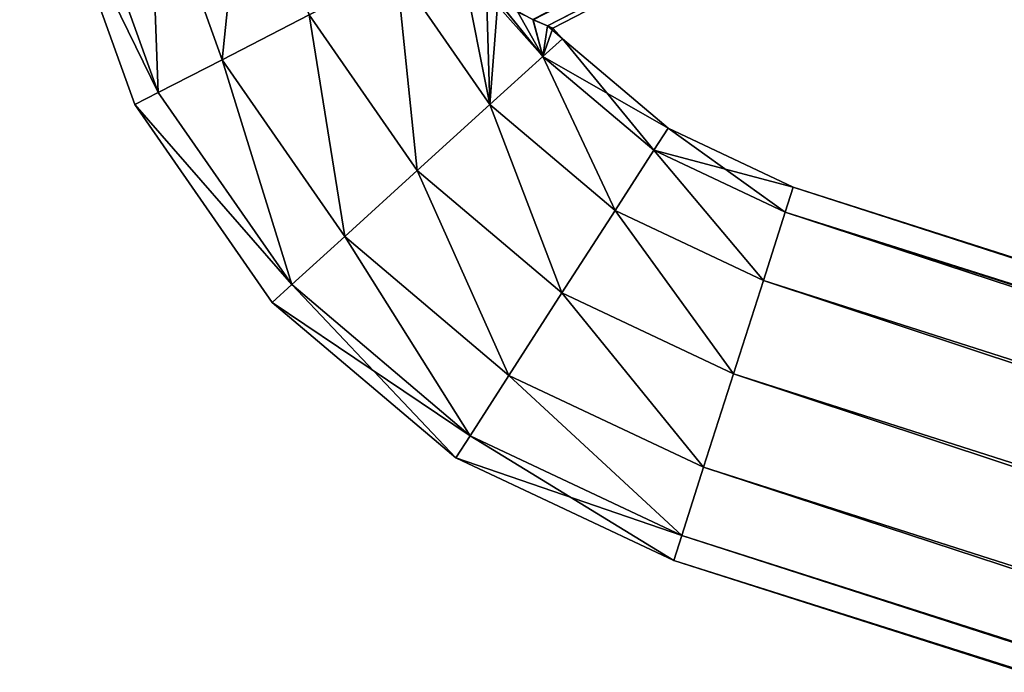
# Model space of a CAD drawing. Header units: millimetres. Extents: x -336 to 335, y 1 to 253.
# Tile 61 of 155: x -92 to -78, y 73 to 82. Entities that reach past the tile are written whole.
import ezdxf

# ---------------------------------------------------------------- set-up
doc = ezdxf.new("R2010")
doc.units = ezdxf.units.MM
doc.header["$LTSCALE"] = 25.4
doc.layers.get('0').update_dxf_attribs({"true_color": 0xff5454})

# ---------------------------------------------------------------- blocks, each defined once
blk = doc.blocks.new('COBA-ANTIQUE-III-9043.STL')
at = {"color": 29, "true_color": 0x40301e}
mesh = blk.add_polyface(dxfattribs=at)
corners = [(-65.316, 252.697, 167.061), (-126.244, 62.203, 161.661), (-126.244, 62.203, 167.061), (-65.316, 252.697, 161.661)]
mesh.append_faces([[corners[k] for k in face] for face in [(0, 1, 2), (1, 0, 3)]], dxfattribs={"vtx0": -1, "color": 29})
at = {"color": 39, "true_color": 0x42361f}
mesh = blk.add_polyface(dxfattribs=at)
corners = [(-65.316, 252.697, 161.661), (64.25, 1.275, 161.661), (-126.244, 62.203, 161.661), (125.177, 191.769, 161.661)]
mesh.append_faces([[corners[k] for k in face] for face in [(0, 1, 2), (1, 0, 3)]], dxfattribs={"vtx0": -1, "color": 39})
mesh = blk.add_polyface(dxfattribs=at)
corners = [(64.25, 1.275, 167.061), (-65.316, 252.697, 167.061), (-126.244, 62.203, 167.061), (125.177, 191.769, 167.061)]
mesh.append_faces([[corners[k] for k in face] for face in [(0, 1, 2), (1, 0, 3)]], dxfattribs={"vtx0": -1, "color": 39})
mesh = blk.add_polyface(dxfattribs=at)
corners = [(-276.053, 252.314, 161.661), (-145.013, 1.658, 161.661), (-335.861, 61.466, 161.661), (-85.205, 192.506, 161.661)]
mesh.append_faces([[corners[k] for k in face] for face in [(0, 1, 2), (1, 0, 3)]], dxfattribs={"vtx0": -1, "color": 39})
mesh = blk.add_polyface(dxfattribs=at)
corners = [(-145.013, 1.658, 167.061), (-276.053, 252.314, 167.061), (-335.861, 61.466, 167.061), (-85.205, 192.506, 167.061)]
mesh.append_faces([[corners[k] for k in face] for face in [(0, 1, 2), (1, 0, 3)]], dxfattribs={"vtx0": -1, "color": 39})
at = {"color": 29, "true_color": 0x40301e}
mesh = blk.add_polyface(dxfattribs=at)
corners = [(-85.205, 192.506, 161.661), (-145.013, 1.658, 167.061), (-145.013, 1.658, 161.661), (-85.205, 192.506, 167.061)]
mesh.append_faces([[corners[k] for k in face] for face in [(0, 1, 2), (1, 0, 3)]], dxfattribs={"vtx0": -1, "color": 29})
at = {"color": 250, "true_color": 0x262626}
mesh = blk.add_polyface(dxfattribs=at)
corners = [(85.259, 170.065, 150.291), (-84.908, 81.848, 150.811), (-85.403, 82.117, 150.291), (85.191, 169.506, 150.811)]
mesh.append_faces([[corners[k] for k in face] for face in [(0, 1, 2), (1, 0, 3)]], dxfattribs={"vtx0": -1, "color": 250})
mesh = blk.add_polyface(dxfattribs=at)
corners = [(-84.709, 81.763, 151.212), (-84.908, 81.848, 150.811), (85.191, 169.506, 150.811)]
mesh.append_faces([[corners[k] for k in face] for face in [(0, 1, 2)]], dxfattribs={"color": 250})
mesh = blk.add_polyface(dxfattribs=at)
corners = [(-5.331, 122.601, 151.661), (-84.709, 81.763, 151.212), (85.191, 169.506, 150.811)]
mesh.append_faces([[corners[k] for k in face] for face in [(0, 1, 2)]], dxfattribs={"color": 250})
mesh = blk.add_polyface(dxfattribs=at)
corners = [(-84.912, 81.85, 152.517), (-84.708, 81.763, 152.109), (-5.343, 122.614, 151.906)]
mesh.append_faces([[corners[k] for k in face] for face in [(0, 1, 2)]], dxfattribs={"color": 250})
mesh = blk.add_polyface(dxfattribs=at)
corners = [(-84.634, 81.733, 151.661), (-84.709, 81.763, 151.212), (-5.331, 122.601, 151.661)]
mesh.append_faces([[corners[k] for k in face] for face in [(0, 1, 2)]], dxfattribs={"color": 250})
mesh = blk.add_polyface(dxfattribs=at)
corners = [(-84.708, 81.763, 152.109), (-5.331, 122.601, 151.661), (-5.343, 122.614, 151.906)]
mesh.append_faces([[corners[k] for k in face] for face in [(0, 1, 2)]], dxfattribs={"color": 250})
mesh = blk.add_polyface(dxfattribs=at)
corners = [(-84.708, 81.763, 152.109), (-84.634, 81.733, 151.661), (-5.331, 122.601, 151.661)]
mesh.append_faces([[corners[k] for k in face] for face in [(0, 1, 2)]], dxfattribs={"color": 250})
mesh = blk.add_polyface(dxfattribs=at)
corners = [(-88.874, 84.372, 148.961), (-89.191, 81.297, 149.323), (-90.193, 84.086, 149.323), (-87.991, 81.916, 148.961)]
mesh.append_faces([[corners[k] for k in face] for face in [(0, 1, 2), (1, 0, 3)]], dxfattribs={"vtx0": -1, "color": 250})
mesh = blk.add_polyface(dxfattribs=at)
corners = [(-89.191, 81.297, 153.999), (-88.874, 84.372, 154.361), (-90.193, 84.086, 153.999), (-87.991, 81.916, 154.361)]
mesh.append_faces([[corners[k] for k in face] for face in [(0, 1, 2), (1, 0, 3)]], dxfattribs={"vtx0": -1, "color": 250})
mesh = blk.add_polyface(dxfattribs=at)
corners = [(-90.193, 84.086, 149.323), (-90.07, 80.845, 150.311), (-91.159, 83.876, 150.311), (-89.191, 81.297, 149.323)]
mesh.append_faces([[corners[k] for k in face] for face in [(0, 1, 2), (1, 0, 3)]], dxfattribs={"vtx0": -1, "color": 250})
mesh = blk.add_polyface(dxfattribs=at)
corners = [(-90.07, 80.845, 153.011), (-90.193, 84.086, 153.999), (-91.159, 83.876, 153.011), (-89.191, 81.297, 153.999)]
mesh.append_faces([[corners[k] for k in face] for face in [(0, 1, 2), (1, 0, 3)]], dxfattribs={"vtx0": -1, "color": 250})
mesh = blk.add_polyface(dxfattribs=at)
corners = [(-91.512, 83.799, 151.661), (-90.07, 80.845, 150.311), (-90.391, 80.679, 151.661), (-91.159, 83.876, 150.311)]
mesh.append_faces([[corners[k] for k in face] for face in [(0, 1, 2), (1, 0, 3)]], dxfattribs={"vtx0": -1, "color": 250})
mesh = blk.add_polyface(dxfattribs=at)
corners = [(-90.07, 80.845, 153.011), (-91.512, 83.799, 151.661), (-90.391, 80.679, 151.661), (-91.159, 83.876, 153.011)]
mesh.append_faces([[corners[k] for k in face] for face in [(0, 1, 2), (1, 0, 3)]], dxfattribs={"vtx0": -1, "color": 250})
mesh = blk.add_polyface(dxfattribs=at)
corners = [(-86.791, 82.534, 149.323), (-86.503, 79.771, 148.961), (-87.991, 81.916, 148.961), (-85.504, 80.679, 149.323)]
mesh.append_faces([[corners[k] for k in face] for face in [(0, 1, 2), (1, 0, 3)]], dxfattribs={"vtx0": -1, "color": 250})
mesh = blk.add_polyface(dxfattribs=at)
corners = [(-86.503, 79.771, 154.361), (-86.791, 82.534, 153.999), (-87.991, 81.916, 154.361), (-85.504, 80.679, 153.999)]
mesh.append_faces([[corners[k] for k in face] for face in [(0, 1, 2), (1, 0, 3)]], dxfattribs={"vtx0": -1, "color": 250})
mesh = blk.add_polyface(dxfattribs=at)
corners = [(-85.504, 80.679, 149.323), (-86.791, 82.534, 149.323), (-85.866, 82.504, 150.022)]
mesh.append_faces([[corners[k] for k in face] for face in [(0, 1, 2)]], dxfattribs={"color": 250})
mesh = blk.add_polyface(dxfattribs=at)
corners = [(-85.504, 80.679, 153.999), (-85.548, 82.218, 153.133), (-86.791, 82.534, 153.999)]
mesh.append_faces([[corners[k] for k in face] for face in [(0, 1, 2)]], dxfattribs={"color": 250})
mesh = blk.add_polyface(dxfattribs=at)
corners = [(-85.866, 82.504, 150.022), (-85.548, 82.218, 150.189), (-85.504, 80.679, 149.323)]
mesh.append_faces([[corners[k] for k in face] for face in [(0, 1, 2)]], dxfattribs={"color": 250})
mesh = blk.add_polyface(dxfattribs=at)
corners = [(-85.548, 82.218, 150.189), (-85.403, 82.117, 150.291), (-84.772, 81.344, 150.311)]
mesh.append_faces([[corners[k] for k in face] for face in [(0, 1, 2)]], dxfattribs={"color": 250})
mesh = blk.add_polyface(dxfattribs=at)
corners = [(-84.772, 81.344, 150.311), (-85.504, 80.679, 149.323), (-85.548, 82.218, 150.189)]
mesh.append_faces([[corners[k] for k in face] for face in [(0, 1, 2)]], dxfattribs={"color": 250})
mesh = blk.add_polyface(dxfattribs=at)
corners = [(-85.548, 82.218, 153.133), (-85.504, 80.679, 153.999), (-85.393, 82.11, 153.023)]
mesh.append_faces([[corners[k] for k in face] for face in [(0, 1, 2)]], dxfattribs={"color": 250})
mesh = blk.add_polyface(dxfattribs=at)
corners = [(-84.772, 81.344, 153.011), (-85.393, 82.11, 153.023), (-85.504, 80.679, 153.999)]
mesh.append_faces([[corners[k] for k in face] for face in [(0, 1, 2)]], dxfattribs={"color": 250})
mesh = blk.add_polyface(dxfattribs=at)
corners = [(-85.403, 82.117, 150.291), (-84.908, 81.848, 150.811), (-84.772, 81.344, 150.311)]
mesh.append_faces([[corners[k] for k in face] for face in [(0, 1, 2)]], dxfattribs={"color": 250})
mesh = blk.add_polyface(dxfattribs=at)
corners = [(-85.393, 82.11, 153.023), (-84.772, 81.344, 153.011), (-85.118, 81.951, 152.774)]
mesh.append_faces([[corners[k] for k in face] for face in [(0, 1, 2)]], dxfattribs={"color": 250})
mesh = blk.add_polyface(dxfattribs=at)
corners = [(-87.991, 81.916, 148.961), (-87.502, 78.863, 149.323), (-89.191, 81.297, 149.323), (-86.503, 79.771, 148.961)]
mesh.append_faces([[corners[k] for k in face] for face in [(0, 1, 2), (1, 0, 3)]], dxfattribs={"vtx0": -1, "color": 250})
mesh = blk.add_polyface(dxfattribs=at)
corners = [(-87.502, 78.863, 153.999), (-87.991, 81.916, 154.361), (-89.191, 81.297, 153.999), (-86.503, 79.771, 154.361)]
mesh.append_faces([[corners[k] for k in face] for face in [(0, 1, 2), (1, 0, 3)]], dxfattribs={"vtx0": -1, "color": 250})
mesh = blk.add_polyface(dxfattribs=at)
corners = [(-85.118, 81.951, 152.774), (-84.772, 81.344, 153.011), (-84.912, 81.85, 152.517)]
mesh.append_faces([[corners[k] for k in face] for face in [(0, 1, 2)]], dxfattribs={"color": 250})
mesh = blk.add_polyface(dxfattribs=at)
corners = [(-84.912, 81.85, 152.517), (-84.772, 81.344, 153.011), (-84.708, 81.763, 152.109)]
mesh.append_faces([[corners[k] for k in face] for face in [(0, 1, 2)]], dxfattribs={"color": 250})
mesh = blk.add_polyface(dxfattribs=at)
corners = [(-84.908, 81.848, 150.811), (-84.709, 81.763, 151.212), (-84.772, 81.344, 150.311)]
mesh.append_faces([[corners[k] for k in face] for face in [(0, 1, 2)]], dxfattribs={"color": 250})
mesh = blk.add_polyface(dxfattribs=at)
corners = [(-84.709, 81.763, 151.212), (-84.505, 81.587, 151.661), (-84.772, 81.344, 150.311)]
mesh.append_faces([[corners[k] for k in face] for face in [(0, 1, 2)]], dxfattribs={"color": 250})
mesh = blk.add_polyface(dxfattribs=at)
corners = [(-84.708, 81.763, 152.109), (-84.772, 81.344, 153.011), (-84.634, 81.733, 151.661)]
mesh.append_faces([[corners[k] for k in face] for face in [(0, 1, 2)]], dxfattribs={"color": 250})
mesh = blk.add_polyface(dxfattribs=at)
corners = [(-84.634, 81.733, 151.661), (-84.772, 81.344, 153.011), (-84.505, 81.587, 151.661)]
mesh.append_faces([[corners[k] for k in face] for face in [(0, 1, 2)]], dxfattribs={"color": 250})
mesh = blk.add_polyface(dxfattribs=at)
corners = [(-84.709, 81.763, 151.212), (-84.634, 81.733, 151.661), (-84.505, 81.587, 151.661)]
mesh.append_faces([[corners[k] for k in face] for face in [(0, 1, 2)]], dxfattribs={"color": 250})
mesh = blk.add_polyface(dxfattribs=at)
corners = [(-84.505, 81.587, 151.661), (-83.245, 80.052, 150.311), (-84.772, 81.344, 150.311), (-83.05, 80.356, 151.661)]
mesh.append_faces([[corners[k] for k in face] for face in [(0, 1, 2), (1, 0, 3)]], dxfattribs={"vtx0": -1, "color": 250})
mesh = blk.add_polyface(dxfattribs=at)
corners = [(-84.772, 81.344, 153.011), (-83.05, 80.356, 151.661), (-84.505, 81.587, 151.661), (-83.245, 80.052, 153.011)]
mesh.append_faces([[corners[k] for k in face] for face in [(0, 1, 2), (1, 0, 3)]], dxfattribs={"vtx0": -1, "color": 250})
mesh = blk.add_polyface(dxfattribs=at)
corners = [(-89.191, 81.297, 149.323), (-88.233, 78.199, 150.311), (-90.07, 80.845, 150.311), (-87.502, 78.863, 149.323)]
mesh.append_faces([[corners[k] for k in face] for face in [(0, 1, 2), (1, 0, 3)]], dxfattribs={"vtx0": -1, "color": 250})
mesh = blk.add_polyface(dxfattribs=at)
corners = [(-88.233, 78.199, 153.011), (-89.191, 81.297, 153.999), (-90.07, 80.845, 153.011), (-87.502, 78.863, 153.999)]
mesh.append_faces([[corners[k] for k in face] for face in [(0, 1, 2), (1, 0, 3)]], dxfattribs={"vtx0": -1, "color": 250})
mesh = blk.add_polyface(dxfattribs=at)
corners = [(-84.772, 81.344, 150.311), (-83.78, 79.22, 149.323), (-85.504, 80.679, 149.323), (-83.245, 80.052, 150.311)]
mesh.append_faces([[corners[k] for k in face] for face in [(0, 1, 2), (1, 0, 3)]], dxfattribs={"vtx0": -1, "color": 250})
mesh = blk.add_polyface(dxfattribs=at)
corners = [(-83.78, 79.22, 153.999), (-84.772, 81.344, 153.011), (-85.504, 80.679, 153.999), (-83.245, 80.052, 153.011)]
mesh.append_faces([[corners[k] for k in face] for face in [(0, 1, 2), (1, 0, 3)]], dxfattribs={"vtx0": -1, "color": 250})
mesh = blk.add_polyface(dxfattribs=at)
corners = [(-90.391, 80.679, 151.661), (-88.233, 78.199, 150.311), (-88.501, 77.955, 151.661), (-90.07, 80.845, 150.311)]
mesh.append_faces([[corners[k] for k in face] for face in [(0, 1, 2), (1, 0, 3)]], dxfattribs={"vtx0": -1, "color": 250})
mesh = blk.add_polyface(dxfattribs=at)
corners = [(-88.233, 78.199, 153.011), (-90.391, 80.679, 151.661), (-88.501, 77.955, 151.661), (-90.07, 80.845, 153.011)]
mesh.append_faces([[corners[k] for k in face] for face in [(0, 1, 2), (1, 0, 3)]], dxfattribs={"vtx0": -1, "color": 250})
mesh = blk.add_polyface(dxfattribs=at)
corners = [(-85.504, 80.679, 149.323), (-84.51, 78.085, 148.961), (-86.503, 79.771, 148.961), (-83.78, 79.22, 149.323)]
mesh.append_faces([[corners[k] for k in face] for face in [(0, 1, 2), (1, 0, 3)]], dxfattribs={"vtx0": -1, "color": 250})
mesh = blk.add_polyface(dxfattribs=at)
corners = [(-84.51, 78.085, 154.361), (-85.504, 80.679, 153.999), (-86.503, 79.771, 154.361), (-83.78, 79.22, 153.999)]
mesh.append_faces([[corners[k] for k in face] for face in [(0, 1, 2), (1, 0, 3)]], dxfattribs={"vtx0": -1, "color": 250})
mesh = blk.add_polyface(dxfattribs=at)
corners = [(-83.05, 80.356, 151.661), (-81.436, 79.199, 150.311), (-83.245, 80.052, 150.311), (-81.326, 79.544, 151.661)]
mesh.append_faces([[corners[k] for k in face] for face in [(0, 1, 2), (1, 0, 3)]], dxfattribs={"vtx0": -1, "color": 250})
mesh = blk.add_polyface(dxfattribs=at)
corners = [(-83.245, 80.052, 153.011), (-81.326, 79.544, 151.661), (-83.05, 80.356, 151.661), (-81.436, 79.199, 153.011)]
mesh.append_faces([[corners[k] for k in face] for face in [(0, 1, 2), (1, 0, 3)]], dxfattribs={"vtx0": -1, "color": 250})
mesh = blk.add_polyface(dxfattribs=at)
corners = [(-83.245, 80.052, 150.311), (-81.737, 78.258, 149.323), (-83.78, 79.22, 149.323), (-81.436, 79.199, 150.311)]
mesh.append_faces([[corners[k] for k in face] for face in [(0, 1, 2), (1, 0, 3)]], dxfattribs={"vtx0": -1, "color": 250})
mesh = blk.add_polyface(dxfattribs=at)
corners = [(-81.737, 78.258, 153.999), (-83.245, 80.052, 153.011), (-83.78, 79.22, 153.999), (-81.436, 79.199, 153.011)]
mesh.append_faces([[corners[k] for k in face] for face in [(0, 1, 2), (1, 0, 3)]], dxfattribs={"vtx0": -1, "color": 250})
mesh = blk.add_polyface(dxfattribs=at)
corners = [(-86.503, 79.771, 148.961), (-85.24, 76.949, 149.323), (-87.502, 78.863, 149.323), (-84.51, 78.085, 148.961)]
mesh.append_faces([[corners[k] for k in face] for face in [(0, 1, 2), (1, 0, 3)]], dxfattribs={"vtx0": -1, "color": 250})
mesh = blk.add_polyface(dxfattribs=at)
corners = [(-85.24, 76.949, 153.999), (-86.503, 79.771, 154.361), (-87.502, 78.863, 153.999), (-84.51, 78.085, 154.361)]
mesh.append_faces([[corners[k] for k in face] for face in [(0, 1, 2), (1, 0, 3)]], dxfattribs={"vtx0": -1, "color": 250})
mesh = blk.add_polyface(dxfattribs=at)
corners = [(-81.326, 79.544, 151.661), (37.622, 41.119, 150.311), (-81.436, 79.199, 150.311), (37.732, 41.464, 151.661)]
mesh.append_faces([[corners[k] for k in face] for face in [(0, 1, 2), (1, 0, 3)]], dxfattribs={"vtx0": -1, "color": 250})
mesh = blk.add_polyface(dxfattribs=at)
corners = [(-81.436, 79.199, 153.011), (37.732, 41.464, 151.661), (-81.326, 79.544, 151.661), (37.622, 41.119, 153.011)]
mesh.append_faces([[corners[k] for k in face] for face in [(0, 1, 2), (1, 0, 3)]], dxfattribs={"vtx0": -1, "color": 250})
mesh = blk.add_polyface(dxfattribs=at)
corners = [(-83.78, 79.22, 149.323), (-82.149, 76.972, 148.961), (-84.51, 78.085, 148.961), (-81.737, 78.258, 149.323)]
mesh.append_faces([[corners[k] for k in face] for face in [(0, 1, 2), (1, 0, 3)]], dxfattribs={"vtx0": -1, "color": 250})
mesh = blk.add_polyface(dxfattribs=at)
corners = [(-82.149, 76.972, 154.361), (-83.78, 79.22, 153.999), (-84.51, 78.085, 154.361), (-81.737, 78.258, 153.999)]
mesh.append_faces([[corners[k] for k in face] for face in [(0, 1, 2), (1, 0, 3)]], dxfattribs={"vtx0": -1, "color": 250})
mesh = blk.add_polyface(dxfattribs=at)
corners = [(-81.436, 79.199, 150.311), (37.321, 40.178, 149.323), (-81.737, 78.258, 149.323), (37.622, 41.119, 150.311)]
mesh.append_faces([[corners[k] for k in face] for face in [(0, 1, 2), (1, 0, 3)]], dxfattribs={"vtx0": -1, "color": 250})
mesh = blk.add_polyface(dxfattribs=at)
corners = [(37.321, 40.178, 153.999), (-81.436, 79.199, 153.011), (-81.737, 78.258, 153.999), (37.622, 41.119, 153.011)]
mesh.append_faces([[corners[k] for k in face] for face in [(0, 1, 2), (1, 0, 3)]], dxfattribs={"vtx0": -1, "color": 250})
mesh = blk.add_polyface(dxfattribs=at)
corners = [(-87.502, 78.863, 149.323), (-85.774, 76.118, 150.311), (-88.233, 78.199, 150.311), (-85.24, 76.949, 149.323)]
mesh.append_faces([[corners[k] for k in face] for face in [(0, 1, 2), (1, 0, 3)]], dxfattribs={"vtx0": -1, "color": 250})
mesh = blk.add_polyface(dxfattribs=at)
corners = [(-85.774, 76.118, 153.011), (-87.502, 78.863, 153.999), (-88.233, 78.199, 153.011), (-85.24, 76.949, 153.999)]
mesh.append_faces([[corners[k] for k in face] for face in [(0, 1, 2), (1, 0, 3)]], dxfattribs={"vtx0": -1, "color": 250})
mesh = blk.add_polyface(dxfattribs=at)
corners = [(-81.737, 78.258, 149.323), (36.91, 38.892, 148.961), (-82.149, 76.972, 148.961), (37.321, 40.178, 149.323)]
mesh.append_faces([[corners[k] for k in face] for face in [(0, 1, 2), (1, 0, 3)]], dxfattribs={"vtx0": -1, "color": 250})
mesh = blk.add_polyface(dxfattribs=at)
corners = [(36.91, 38.892, 154.361), (-81.737, 78.258, 153.999), (-82.149, 76.972, 154.361), (37.321, 40.178, 153.999)]
mesh.append_faces([[corners[k] for k in face] for face in [(0, 1, 2), (1, 0, 3)]], dxfattribs={"vtx0": -1, "color": 250})
mesh = blk.add_polyface(dxfattribs=at)
corners = [(-85.97, 75.814, 151.661), (-88.233, 78.199, 150.311), (-85.774, 76.118, 150.311), (-88.501, 77.955, 151.661)]
mesh.append_faces([[corners[k] for k in face] for face in [(0, 1, 2), (1, 0, 3)]], dxfattribs={"vtx0": -1, "color": 250})
mesh = blk.add_polyface(dxfattribs=at)
corners = [(-85.774, 76.118, 153.011), (-88.501, 77.955, 151.661), (-85.97, 75.814, 151.661), (-88.233, 78.199, 153.011)]
mesh.append_faces([[corners[k] for k in face] for face in [(0, 1, 2), (1, 0, 3)]], dxfattribs={"vtx0": -1, "color": 250})
mesh = blk.add_polyface(dxfattribs=at)
corners = [(-84.51, 78.085, 148.961), (-82.56, 75.686, 149.323), (-85.24, 76.949, 149.323), (-82.149, 76.972, 148.961)]
mesh.append_faces([[corners[k] for k in face] for face in [(0, 1, 2), (1, 0, 3)]], dxfattribs={"vtx0": -1, "color": 250})
mesh = blk.add_polyface(dxfattribs=at)
corners = [(-82.56, 75.686, 153.999), (-84.51, 78.085, 154.361), (-85.24, 76.949, 153.999), (-82.149, 76.972, 154.361)]
mesh.append_faces([[corners[k] for k in face] for face in [(0, 1, 2), (1, 0, 3)]], dxfattribs={"vtx0": -1, "color": 250})
mesh = blk.add_polyface(dxfattribs=at)
corners = [(-85.24, 76.949, 149.323), (-82.861, 74.745, 150.311), (-85.774, 76.118, 150.311), (-82.56, 75.686, 149.323)]
mesh.append_faces([[corners[k] for k in face] for face in [(0, 1, 2), (1, 0, 3)]], dxfattribs={"vtx0": -1, "color": 250})
mesh = blk.add_polyface(dxfattribs=at)
corners = [(-82.861, 74.745, 153.011), (-85.24, 76.949, 153.999), (-85.774, 76.118, 153.011), (-82.56, 75.686, 153.999)]
mesh.append_faces([[corners[k] for k in face] for face in [(0, 1, 2), (1, 0, 3)]], dxfattribs={"vtx0": -1, "color": 250})
mesh = blk.add_polyface(dxfattribs=at)
corners = [(-82.149, 76.972, 148.961), (36.499, 37.606, 149.323), (-82.56, 75.686, 149.323), (36.91, 38.892, 148.961)]
mesh.append_faces([[corners[k] for k in face] for face in [(0, 1, 2), (1, 0, 3)]], dxfattribs={"vtx0": -1, "color": 250})
mesh = blk.add_polyface(dxfattribs=at)
corners = [(36.499, 37.606, 153.999), (-82.149, 76.972, 154.361), (-82.56, 75.686, 153.999), (36.91, 38.892, 154.361)]
mesh.append_faces([[corners[k] for k in face] for face in [(0, 1, 2), (1, 0, 3)]], dxfattribs={"vtx0": -1, "color": 250})
mesh = blk.add_polyface(dxfattribs=at)
corners = [(-82.971, 74.4, 151.661), (-85.774, 76.118, 150.311), (-82.861, 74.745, 150.311), (-85.97, 75.814, 151.661)]
mesh.append_faces([[corners[k] for k in face] for face in [(0, 1, 2), (1, 0, 3)]], dxfattribs={"vtx0": -1, "color": 250})
mesh = blk.add_polyface(dxfattribs=at)
corners = [(-82.861, 74.745, 153.011), (-85.97, 75.814, 151.661), (-82.971, 74.4, 151.661), (-85.774, 76.118, 153.011)]
mesh.append_faces([[corners[k] for k in face] for face in [(0, 1, 2), (1, 0, 3)]], dxfattribs={"vtx0": -1, "color": 250})
mesh = blk.add_polyface(dxfattribs=at)
corners = [(-82.56, 75.686, 149.323), (36.198, 36.665, 150.311), (-82.861, 74.745, 150.311), (36.499, 37.606, 149.323)]
mesh.append_faces([[corners[k] for k in face] for face in [(0, 1, 2), (1, 0, 3)]], dxfattribs={"vtx0": -1, "color": 250})
mesh = blk.add_polyface(dxfattribs=at)
corners = [(36.198, 36.665, 153.011), (-82.56, 75.686, 153.999), (-82.861, 74.745, 153.011), (36.499, 37.606, 153.999)]
mesh.append_faces([[corners[k] for k in face] for face in [(0, 1, 2), (1, 0, 3)]], dxfattribs={"vtx0": -1, "color": 250})
mesh = blk.add_polyface(dxfattribs=at)
corners = [(36.087, 36.321, 151.661), (-82.861, 74.745, 150.311), (36.198, 36.665, 150.311), (-82.971, 74.4, 151.661)]
mesh.append_faces([[corners[k] for k in face] for face in [(0, 1, 2), (1, 0, 3)]], dxfattribs={"vtx0": -1, "color": 250})
mesh = blk.add_polyface(dxfattribs=at)
corners = [(36.198, 36.665, 153.011), (-82.971, 74.4, 151.661), (36.087, 36.321, 151.661), (-82.861, 74.745, 153.011)]
mesh.append_faces([[corners[k] for k in face] for face in [(0, 1, 2), (1, 0, 3)]], dxfattribs={"vtx0": -1, "color": 250})

msp = doc.modelspace()

# ---------------------------------------------------------------- block references
at = {"color": 0}
msp.add_blockref('COBA-ANTIQUE-III-9043.STL', (0, 0), dxfattribs=at)

doc.saveas('drawing.dxf')
